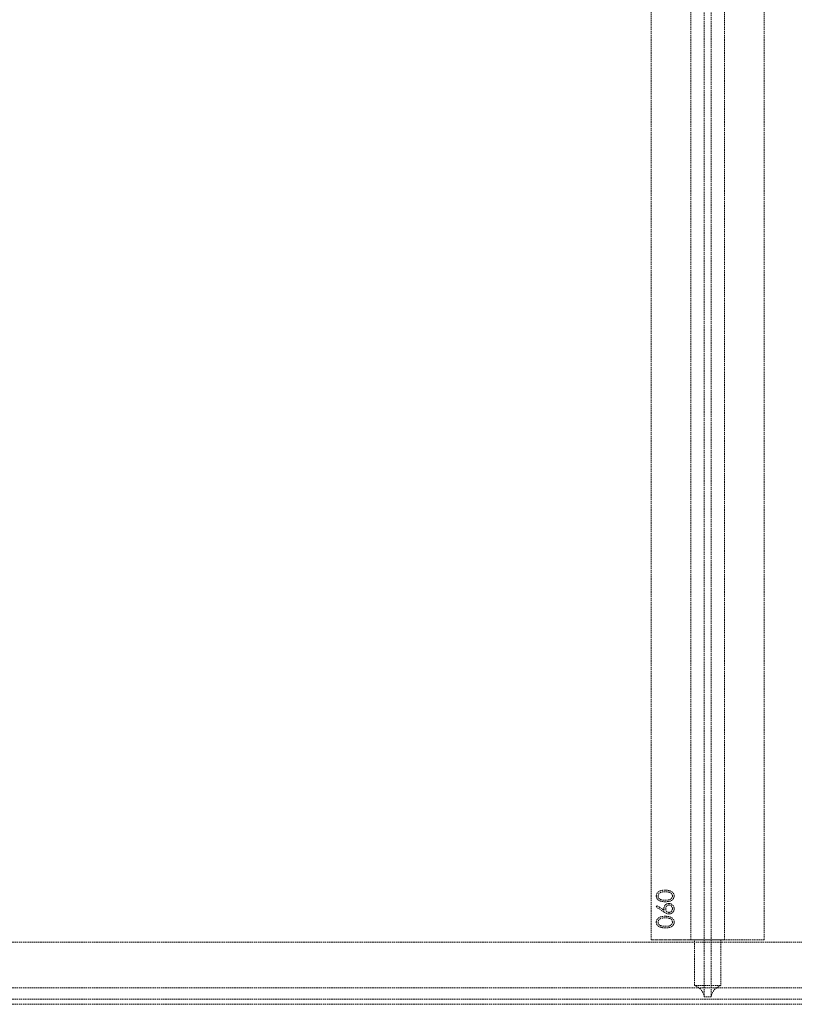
# Model space of a CAD drawing. Header units: millimetres. Extents: x -2922 to 3296, y -1758 to 2616.
# Tile 24 of 26: x 1325 to 2009, y 292 to 1162. Entities that reach past the tile are written whole.
import ezdxf

# ---------------------------------------------------------------- set-up
doc = ezdxf.new("R2010")
doc.units = ezdxf.units.MM
doc.linetypes.add('HIDDEN', pattern=[1.905, 1.27, -0.635])

msp = doc.modelspace()

# ---------------------------------------------------------------- linework, layer by layer
at = {"color": 7, "linetype": 'HIDDEN', "lineweight": 18}
for p, q in [((1929.76, 298.02), (1929.76, 1976.52)), ((1935.76, 298.02), (1935.76, 1976.52)), ((1882.76, 348.52), (1882.76, 1929.52)), ((1917.76, 348.52), (1917.76, 1929.52)), ((1947.76, 348.52), (1947.76, 1929.52)), ((1982.76, 348.52), (1982.76, 1929.52)), ((1887.38, 377.56), (1888.19, 378.59)), ((1894.22, 373.08), (1887.38, 377.56)), ((1888.19, 378.59), (1894.25, 374.63)), ((1982.76, 348.52), (1882.76, 348.52)), ((1917.76, 348.52), (1882.76, 348.52)), ((1921.19, 348.52), (1917.76, 348.52)), ((1917.76, 348.52), (1921.19, 348.52)), ((1921.19, 308.02), (1921.19, 348.52)), ((1944.33, 348.52), (1921.19, 348.52)), ((1944.33, 348.52), (1944.33, 308.02)), ((1947.76, 348.52), (1944.33, 348.52)), ((1944.33, 348.52), (1947.76, 348.52)), ((1982.76, 348.52), (1947.76, 348.52)), ((-2922.24, 346.52), (3182.76, 346.52)), ((-2922.24, 346.52), (3187.76, 346.52)), ((-2922.24, 306.02), (3187.76, 306.02)), ((1944.33, 308.02), (1921.19, 308.02)), ((-2922.24, 296.02), (3187.76, 296.02)), ((1929.76, 298.02), (1929.67, 298.02)), ((1935.86, 298.02), (1929.67, 298.02)), ((1929.67, 298.02), (1929.76, 298.02)), ((1935.86, 298.02), (1935.76, 298.02)), ((1935.76, 298.02), (1935.86, 298.02)), ((-2922.24, 291.52), (3182.76, 291.52)), ((-2922.24, 291.52), (3187.76, 291.52))]:
    msp.add_line(p, q, dxfattribs=at)
for centre, start, end in [((1917.76, 296.52), 7.18076, 73.40216), ((1947.76, 296.52), 106.59784, 172.81924)]:
    msp.add_arc(centre, 12, start, end, dxfattribs=at)
for points, knots in [([(1887.38, 387.19), (1887.38, 387.31), (1887.38, 387.54), (1887.43, 387.89), (1887.49, 388.24), (1887.58, 388.57), (1887.7, 388.9), (1887.85, 389.21), (1888.02, 389.52), (1888.22, 389.82), (1888.44, 390.11), (1888.69, 390.38), (1888.97, 390.64), (1889.27, 390.88), (1889.6, 391.1), (1889.96, 391.31), (1890.34, 391.51), (1890.75, 391.69), (1891.19, 391.85), (1891.67, 391.99), (1892.18, 392.1), (1892.73, 392.2), (1893.31, 392.27), (1893.93, 392.33), (1894.59, 392.36), (1895.04, 392.36), (1895.27, 392.36)], [0, 0, 0, 0, 0.033788, 0.067226, 0.099841, 0.132545, 0.16513, 0.198011, 0.23128, 0.265044, 0.299216, 0.334359, 0.369695, 0.406258, 0.443804, 0.482982, 0.523085, 0.565267, 0.609343, 0.656393, 0.705887, 0.758326, 0.813833, 0.872795, 0.934723, 1, 1, 1, 1]), ([(1887.38, 387.19), (1887.38, 387.31), (1887.38, 387.54), (1887.43, 387.89), (1887.49, 388.24), (1887.58, 388.57), (1887.7, 388.9), (1887.85, 389.21), (1888.02, 389.52), (1888.22, 389.82), (1888.44, 390.11), (1888.69, 390.38), (1888.97, 390.64), (1889.27, 390.88), (1889.6, 391.1), (1889.96, 391.31), (1890.34, 391.51), (1890.75, 391.69), (1891.19, 391.85), (1891.67, 391.99), (1892.18, 392.1), (1892.73, 392.2), (1893.31, 392.27), (1893.93, 392.33), (1894.59, 392.36), (1895.04, 392.36), (1895.27, 392.36)], [0, 0, 0, 0, 0.033788, 0.067226, 0.099841, 0.132545, 0.16513, 0.198011, 0.23128, 0.265044, 0.299216, 0.334359, 0.369695, 0.406258, 0.443804, 0.482982, 0.523085, 0.565267, 0.609343, 0.656393, 0.705887, 0.758326, 0.813833, 0.872795, 0.934723, 1, 1, 1, 1]), ([(1895.27, 392.36), (1895.5, 392.36), (1895.95, 392.36), (1896.6, 392.33), (1897.22, 392.27), (1897.8, 392.2), (1898.34, 392.11), (1898.85, 391.99), (1899.33, 391.86), (1899.76, 391.69), (1900.17, 391.52), (1900.55, 391.32), (1900.91, 391.12), (1901.24, 390.89), (1901.54, 390.65), (1901.82, 390.39), (1902.07, 390.12), (1902.3, 389.83), (1902.5, 389.53), (1902.67, 389.22), (1902.82, 388.9), (1902.94, 388.57), (1903.03, 388.24), (1903.1, 387.89), (1903.14, 387.54), (1903.14, 387.31), (1903.15, 387.19)], [0, 0, 0, 0, 0.065069, 0.127067, 0.185532, 0.240785, 0.293004, 0.342556, 0.388955, 0.432815, 0.474671, 0.514821, 0.553655, 0.591479, 0.627861, 0.663639, 0.698823, 0.733433, 0.76763, 0.801074, 0.83425, 0.86697, 0.899712, 0.932696, 0.966173, 1, 1, 1, 1]), ([(1895.27, 392.36), (1895.5, 392.36), (1895.95, 392.36), (1896.6, 392.33), (1897.22, 392.27), (1897.8, 392.2), (1898.34, 392.11), (1898.85, 391.99), (1899.33, 391.86), (1899.76, 391.69), (1900.17, 391.52), (1900.55, 391.32), (1900.91, 391.12), (1901.24, 390.89), (1901.54, 390.65), (1901.82, 390.39), (1902.07, 390.12), (1902.3, 389.83), (1902.5, 389.53), (1902.67, 389.22), (1902.82, 388.9), (1902.94, 388.57), (1903.03, 388.24), (1903.1, 387.89), (1903.14, 387.54), (1903.14, 387.31), (1903.15, 387.19)], [0, 0, 0, 0, 0.065069, 0.127067, 0.185532, 0.240785, 0.293004, 0.342556, 0.388955, 0.432815, 0.474671, 0.514821, 0.553655, 0.591479, 0.627861, 0.663639, 0.698823, 0.733433, 0.76763, 0.801074, 0.83425, 0.86697, 0.899712, 0.932696, 0.966173, 1, 1, 1, 1]), ([(1895.27, 382.17), (1895.03, 382.17), (1894.56, 382.18), (1893.88, 382.21), (1893.24, 382.26), (1892.65, 382.33), (1892.09, 382.41), (1891.58, 382.52), (1891.11, 382.65), (1890.68, 382.8), (1890.28, 382.97), (1889.91, 383.15), (1889.57, 383.35), (1889.25, 383.57), (1888.95, 383.8), (1888.68, 384.05), (1888.43, 384.31), (1888.21, 384.59), (1888.02, 384.89), (1887.84, 385.19), (1887.7, 385.5), (1887.58, 385.82), (1887.49, 386.15), (1887.42, 386.49), (1887.38, 386.84), (1887.38, 387.07), (1887.38, 387.19)], [0, 0, 0, 0, 0.06859, 0.133236, 0.194298, 0.251261, 0.304491, 0.354209, 0.400451, 0.443378, 0.483979, 0.523213, 0.561001, 0.597856, 0.633471, 0.668265, 0.702638, 0.736825, 0.77043, 0.803572, 0.835925, 0.86847, 0.900854, 0.933471, 0.96626, 1, 1, 1, 1]), ([(1895.27, 382.17), (1895.03, 382.17), (1894.56, 382.18), (1893.88, 382.21), (1893.24, 382.26), (1892.65, 382.33), (1892.09, 382.41), (1891.58, 382.52), (1891.11, 382.65), (1890.68, 382.8), (1890.28, 382.97), (1889.91, 383.15), (1889.57, 383.35), (1889.25, 383.57), (1888.95, 383.8), (1888.68, 384.05), (1888.43, 384.31), (1888.21, 384.59), (1888.02, 384.89), (1887.84, 385.19), (1887.7, 385.5), (1887.58, 385.82), (1887.49, 386.15), (1887.42, 386.49), (1887.38, 386.84), (1887.38, 387.07), (1887.38, 387.19)], [0, 0, 0, 0, 0.06859, 0.133236, 0.194298, 0.251261, 0.304491, 0.354209, 0.400451, 0.443378, 0.483979, 0.523213, 0.561001, 0.597856, 0.633471, 0.668265, 0.702638, 0.736825, 0.77043, 0.803572, 0.835925, 0.86847, 0.900854, 0.933471, 0.96626, 1, 1, 1, 1]), ([(1895.26, 391.02), (1895.08, 391.02), (1894.73, 391.01), (1894.21, 390.99), (1893.72, 390.95), (1893.26, 390.9), (1892.81, 390.82), (1892.4, 390.74), (1892.01, 390.63), (1891.64, 390.52), (1891.3, 390.39), (1890.98, 390.24), (1890.68, 390.09), (1890.41, 389.92), (1890.16, 389.74), (1889.94, 389.54), (1889.74, 389.34), (1889.51, 389.05), (1889.28, 388.68), (1889.07, 388.21), (1888.94, 387.72), (1888.92, 387.4), (1888.92, 387.23)], [0, 0, 0, 0, 0.065674, 0.128473, 0.188155, 0.24508, 0.299416, 0.350785, 0.399899, 0.446624, 0.491202, 0.533319, 0.573791, 0.612461, 0.649528, 0.685459, 0.720284, 0.754012, 0.819093, 0.880506, 0.940318, 1, 1, 1, 1]), ([(1895.26, 391.02), (1895.08, 391.02), (1894.73, 391.01), (1894.21, 390.99), (1893.72, 390.95), (1893.26, 390.9), (1892.81, 390.82), (1892.4, 390.74), (1892.01, 390.63), (1891.64, 390.52), (1891.3, 390.39), (1890.98, 390.24), (1890.68, 390.09), (1890.41, 389.92), (1890.16, 389.74), (1889.94, 389.54), (1889.74, 389.34), (1889.51, 389.05), (1889.28, 388.68), (1889.07, 388.21), (1888.94, 387.72), (1888.92, 387.4), (1888.92, 387.23)], [0, 0, 0, 0, 0.065674, 0.128473, 0.188155, 0.24508, 0.299416, 0.350785, 0.399899, 0.446624, 0.491202, 0.533319, 0.573791, 0.612461, 0.649528, 0.685459, 0.720284, 0.754012, 0.819093, 0.880506, 0.940318, 1, 1, 1, 1]), ([(1888.92, 387.23), (1888.92, 387.07), (1888.94, 386.73), (1889.07, 386.24), (1889.28, 385.77), (1889.51, 385.4), (1889.74, 385.11), (1889.93, 384.91), (1890.14, 384.72), (1890.38, 384.55), (1890.63, 384.39), (1890.9, 384.23), (1891.19, 384.1), (1891.5, 383.97), (1891.84, 383.87), (1892.22, 383.77), (1892.63, 383.69), (1893.09, 383.63), (1893.58, 383.58), (1894.1, 383.55), (1894.67, 383.52), (1895.06, 383.52), (1895.26, 383.52)], [0, 0, 0, 0, 0.0603773, 0.1208646, 0.1825791, 0.2476255, 0.281336, 0.3151193, 0.3494568, 0.3846056, 0.4210158, 0.4582367, 0.4968943, 0.5373154, 0.5802098, 0.6271671, 0.6784377, 0.7340242, 0.7937784, 0.8577356, 0.9267091, 1, 1, 1, 1]), ([(1888.92, 387.23), (1888.92, 387.07), (1888.94, 386.73), (1889.07, 386.24), (1889.28, 385.77), (1889.51, 385.4), (1889.74, 385.11), (1889.93, 384.91), (1890.14, 384.72), (1890.38, 384.55), (1890.63, 384.39), (1890.9, 384.23), (1891.19, 384.1), (1891.5, 383.97), (1891.84, 383.87), (1892.22, 383.77), (1892.63, 383.69), (1893.09, 383.63), (1893.58, 383.58), (1894.1, 383.55), (1894.67, 383.52), (1895.06, 383.52), (1895.26, 383.52)], [0, 0, 0, 0, 0.0603773, 0.1208646, 0.1825791, 0.2476255, 0.281336, 0.3151193, 0.3494568, 0.3846056, 0.4210158, 0.4582367, 0.4968943, 0.5373154, 0.5802098, 0.6271671, 0.6784377, 0.7340242, 0.7937784, 0.8577356, 0.9267091, 1, 1, 1, 1]), ([(1899.03, 390.45), (1898.9, 390.5), (1898.63, 390.59), (1898.21, 390.71), (1897.76, 390.8), (1897.3, 390.88), (1896.82, 390.94), (1896.32, 390.99), (1895.8, 391.01), (1895.44, 391.02), (1895.26, 391.02)], [0, 0, 0, 0, 0.110588, 0.224542, 0.342503, 0.464324, 0.590756, 0.722227, 0.858843, 1, 1, 1, 1]), ([(1899.03, 390.45), (1898.9, 390.5), (1898.63, 390.59), (1898.21, 390.71), (1897.76, 390.8), (1897.3, 390.88), (1896.82, 390.94), (1896.32, 390.99), (1895.8, 391.01), (1895.44, 391.02), (1895.26, 391.02)], [0, 0, 0, 0, 0.110588, 0.224542, 0.342503, 0.464324, 0.590756, 0.722227, 0.858843, 1, 1, 1, 1]), ([(1895.26, 383.52), (1895.46, 383.52), (1895.85, 383.52), (1896.42, 383.55), (1896.94, 383.58), (1897.43, 383.63), (1897.88, 383.69), (1898.3, 383.77), (1898.67, 383.86), (1899.01, 383.97), (1899.32, 384.1), (1899.61, 384.23), (1899.89, 384.38), (1900.14, 384.54), (1900.37, 384.72), (1900.59, 384.91), (1900.78, 385.11), (1901.01, 385.4), (1901.25, 385.78), (1901.45, 386.25), (1901.58, 386.74), (1901.6, 387.07), (1901.61, 387.23)], [0, 0, 0, 0, 0.072955, 0.141591, 0.205573, 0.265315, 0.320613, 0.371477, 0.418453, 0.461364, 0.501801, 0.540474, 0.577852, 0.614276, 0.64966, 0.684283, 0.718344, 0.752068, 0.817643, 0.879716, 0.939962, 1, 1, 1, 1]), ([(1895.26, 383.52), (1895.46, 383.52), (1895.85, 383.52), (1896.42, 383.55), (1896.94, 383.58), (1897.43, 383.63), (1897.88, 383.69), (1898.3, 383.77), (1898.67, 383.86), (1899.01, 383.97), (1899.32, 384.1), (1899.61, 384.23), (1899.89, 384.38), (1900.14, 384.54), (1900.37, 384.72), (1900.59, 384.91), (1900.78, 385.11), (1901.01, 385.4), (1901.25, 385.78), (1901.45, 386.25), (1901.58, 386.74), (1901.6, 387.07), (1901.61, 387.23)], [0, 0, 0, 0, 0.072955, 0.141591, 0.205573, 0.265315, 0.320613, 0.371477, 0.418453, 0.461364, 0.501801, 0.540474, 0.577852, 0.614276, 0.64966, 0.684283, 0.718344, 0.752068, 0.817643, 0.879716, 0.939962, 1, 1, 1, 1]), ([(1903.15, 387.19), (1903.14, 387.07), (1903.14, 386.84), (1903.1, 386.49), (1903.03, 386.15), (1902.94, 385.83), (1902.83, 385.51), (1902.68, 385.2), (1902.52, 384.9), (1902.32, 384.6), (1902.1, 384.33), (1901.86, 384.06), (1901.59, 383.81), (1901.29, 383.58), (1900.97, 383.37), (1900.62, 383.16), (1900.25, 382.98), (1899.85, 382.81), (1899.41, 382.66), (1898.94, 382.52), (1898.43, 382.42), (1897.88, 382.33), (1897.28, 382.26), (1896.65, 382.21), (1895.97, 382.18), (1895.51, 382.17), (1895.27, 382.17)], [0, 0, 0, 0, 0.033789, 0.066625, 0.099289, 0.131367, 0.163592, 0.196113, 0.228912, 0.26217, 0.296004, 0.330232, 0.365076, 0.400968, 0.437877, 0.475966, 0.51564, 0.556675, 0.600028, 0.64669, 0.696419, 0.749772, 0.80685, 0.86743, 0.931884, 1, 1, 1, 1]), ([(1903.15, 387.19), (1903.14, 387.07), (1903.14, 386.84), (1903.1, 386.49), (1903.03, 386.15), (1902.94, 385.83), (1902.83, 385.51), (1902.68, 385.2), (1902.52, 384.9), (1902.32, 384.6), (1902.1, 384.33), (1901.86, 384.06), (1901.59, 383.81), (1901.29, 383.58), (1900.97, 383.37), (1900.62, 383.16), (1900.25, 382.98), (1899.85, 382.81), (1899.41, 382.66), (1898.94, 382.52), (1898.43, 382.42), (1897.88, 382.33), (1897.28, 382.26), (1896.65, 382.21), (1895.97, 382.18), (1895.51, 382.17), (1895.27, 382.17)], [0, 0, 0, 0, 0.033789, 0.066625, 0.099289, 0.131367, 0.163592, 0.196113, 0.228912, 0.26217, 0.296004, 0.330232, 0.365076, 0.400968, 0.437877, 0.475966, 0.51564, 0.556675, 0.600028, 0.64669, 0.696419, 0.749772, 0.80685, 0.86743, 0.931884, 1, 1, 1, 1]), ([(1901.61, 387.23), (1901.6, 387.4), (1901.59, 387.73), (1901.46, 388.22), (1901.26, 388.68), (1901.02, 389.05), (1900.8, 389.34), (1900.61, 389.54), (1900.39, 389.72), (1900.16, 389.9), (1899.91, 390.06), (1899.64, 390.2), (1899.34, 390.34), (1899.14, 390.41), (1899.03, 390.45)], [0, 0, 0, 0, 0.112802, 0.225203, 0.339663, 0.459731, 0.521784, 0.583969, 0.64821, 0.71391, 0.781027, 0.851466, 0.924059, 1, 1, 1, 1]), ([(1901.61, 387.23), (1901.6, 387.4), (1901.59, 387.73), (1901.46, 388.22), (1901.26, 388.68), (1901.02, 389.05), (1900.8, 389.34), (1900.61, 389.54), (1900.39, 389.72), (1900.16, 389.9), (1899.91, 390.06), (1899.64, 390.2), (1899.34, 390.34), (1899.14, 390.41), (1899.03, 390.45)], [0, 0, 0, 0, 0.112802, 0.225203, 0.339663, 0.459731, 0.521784, 0.583969, 0.64821, 0.71391, 0.781027, 0.851466, 0.924059, 1, 1, 1, 1]), ([(1894.11, 376.18), (1894.11, 376.34), (1894.12, 376.64), (1894.18, 377.08), (1894.28, 377.5), (1894.42, 377.9), (1894.6, 378.29), (1894.82, 378.66), (1895.09, 379.01), (1895.39, 379.34), (1895.71, 379.64), (1896.06, 379.91), (1896.43, 380.14), (1896.82, 380.31), (1897.23, 380.46), (1897.65, 380.56), (1898.1, 380.62), (1898.4, 380.63), (1898.55, 380.63)], [0, 0, 0, 0, 0.065232, 0.128407, 0.19007, 0.250947, 0.311551, 0.372869, 0.435031, 0.49908, 0.5631, 0.62552, 0.686691, 0.747683, 0.80856, 0.87074, 0.93434, 1, 1, 1, 1]), ([(1894.11, 376.18), (1894.11, 376.34), (1894.12, 376.64), (1894.18, 377.08), (1894.28, 377.5), (1894.42, 377.9), (1894.6, 378.29), (1894.82, 378.66), (1895.09, 379.01), (1895.39, 379.34), (1895.71, 379.64), (1896.06, 379.91), (1896.43, 380.14), (1896.82, 380.31), (1897.23, 380.46), (1897.65, 380.56), (1898.1, 380.62), (1898.4, 380.63), (1898.55, 380.63)], [0, 0, 0, 0, 0.065232, 0.128407, 0.19007, 0.250947, 0.311551, 0.372869, 0.435031, 0.49908, 0.5631, 0.62552, 0.686691, 0.747683, 0.80856, 0.87074, 0.93434, 1, 1, 1, 1]), ([(1894.25, 374.63), (1894.21, 374.89), (1894.13, 375.41), (1894.11, 375.93), (1894.11, 376.18)], [0, 0, 0, 0, 0.5126593, 1, 1, 1, 1]), ([(1894.25, 374.63), (1894.21, 374.89), (1894.13, 375.41), (1894.11, 375.93), (1894.11, 376.18)], [0, 0, 0, 0, 0.5126593, 1, 1, 1, 1]), ([(1898.63, 379.29), (1898.53, 379.28), (1898.33, 379.28), (1898.04, 379.23), (1897.75, 379.16), (1897.48, 379.05), (1897.22, 378.9), (1896.97, 378.73), (1896.73, 378.53), (1896.51, 378.3), (1896.31, 378.04), (1896.13, 377.78), (1895.98, 377.5), (1895.86, 377.2), (1895.76, 376.9), (1895.69, 376.58), (1895.66, 376.24), (1895.65, 376.02), (1895.65, 375.9)], [0, 0, 0, 0, 0.061141, 0.12, 0.178235, 0.236269, 0.294945, 0.354735, 0.416752, 0.48069, 0.545861, 0.609791, 0.673008, 0.735826, 0.799829, 0.864768, 0.931084, 1, 1, 1, 1]), ([(1898.63, 379.29), (1898.53, 379.28), (1898.33, 379.28), (1898.04, 379.23), (1897.75, 379.16), (1897.48, 379.05), (1897.22, 378.9), (1896.97, 378.73), (1896.73, 378.53), (1896.51, 378.3), (1896.31, 378.04), (1896.13, 377.78), (1895.98, 377.5), (1895.86, 377.2), (1895.76, 376.9), (1895.69, 376.58), (1895.66, 376.24), (1895.65, 376.02), (1895.65, 375.9)], [0, 0, 0, 0, 0.061141, 0.12, 0.178235, 0.236269, 0.294945, 0.354735, 0.416752, 0.48069, 0.545861, 0.609791, 0.673008, 0.735826, 0.799829, 0.864768, 0.931084, 1, 1, 1, 1]), ([(1895.65, 375.9), (1895.65, 375.79), (1895.66, 375.56), (1895.69, 375.24), (1895.76, 374.93), (1895.86, 374.63), (1895.98, 374.35), (1896.13, 374.09), (1896.31, 373.85), (1896.51, 373.62), (1896.74, 373.42), (1896.97, 373.24), (1897.22, 373.09), (1897.48, 372.96), (1897.75, 372.87), (1898.04, 372.8), (1898.33, 372.76), (1898.53, 372.75), (1898.63, 372.75)], [0, 0, 0, 0, 0.070604, 0.137909, 0.203208, 0.266995, 0.329066, 0.390617, 0.45262, 0.515719, 0.577901, 0.638908, 0.698333, 0.757281, 0.816383, 0.876259, 0.936813, 1, 1, 1, 1]), ([(1895.65, 375.9), (1895.65, 375.79), (1895.66, 375.56), (1895.69, 375.24), (1895.76, 374.93), (1895.86, 374.63), (1895.98, 374.35), (1896.13, 374.09), (1896.31, 373.85), (1896.51, 373.62), (1896.74, 373.42), (1896.97, 373.24), (1897.22, 373.09), (1897.48, 372.96), (1897.75, 372.87), (1898.04, 372.8), (1898.33, 372.76), (1898.53, 372.75), (1898.63, 372.75)], [0, 0, 0, 0, 0.070604, 0.137909, 0.203208, 0.266995, 0.329066, 0.390617, 0.45262, 0.515719, 0.577901, 0.638908, 0.698333, 0.757281, 0.816383, 0.876259, 0.936813, 1, 1, 1, 1]), ([(1898.55, 380.63), (1898.76, 380.63), (1899.18, 380.62), (1899.78, 380.5), (1900.35, 380.31), (1900.88, 380.04), (1901.38, 379.72), (1901.82, 379.31), (1902.22, 378.85), (1902.54, 378.33), (1902.81, 377.77), (1903.01, 377.18), (1903.12, 376.57), (1903.14, 376.16), (1903.15, 375.95)], [0, 0, 0, 0, 0.08595, 0.16913, 0.250406, 0.33193, 0.413348, 0.494159, 0.57601, 0.660748, 0.745776, 0.830039, 0.914025, 1, 1, 1, 1]), ([(1898.55, 380.63), (1898.76, 380.63), (1899.18, 380.62), (1899.78, 380.5), (1900.35, 380.31), (1900.88, 380.04), (1901.38, 379.72), (1901.82, 379.31), (1902.22, 378.85), (1902.54, 378.33), (1902.81, 377.77), (1903.01, 377.18), (1903.12, 376.57), (1903.14, 376.16), (1903.15, 375.95)], [0, 0, 0, 0, 0.08595, 0.16913, 0.250406, 0.33193, 0.413348, 0.494159, 0.57601, 0.660748, 0.745776, 0.830039, 0.914025, 1, 1, 1, 1]), ([(1903.15, 375.95), (1903.14, 375.74), (1903.13, 375.34), (1903.01, 374.76), (1902.82, 374.19), (1902.56, 373.65), (1902.24, 373.16), (1901.85, 372.71), (1901.39, 372.32), (1900.89, 371.99), (1900.34, 371.73), (1899.77, 371.54), (1899.18, 371.43), (1898.78, 371.41), (1898.58, 371.4)], [0, 0, 0, 0, 0.084348, 0.167078, 0.249605, 0.332974, 0.416161, 0.497811, 0.580686, 0.664926, 0.749428, 0.832484, 0.915626, 1, 1, 1, 1]), ([(1903.15, 375.95), (1903.14, 375.74), (1903.13, 375.34), (1903.01, 374.76), (1902.82, 374.19), (1902.56, 373.65), (1902.24, 373.16), (1901.85, 372.71), (1901.39, 372.32), (1900.89, 371.99), (1900.34, 371.73), (1899.77, 371.54), (1899.18, 371.43), (1898.78, 371.41), (1898.58, 371.4)], [0, 0, 0, 0, 0.084348, 0.167078, 0.249605, 0.332974, 0.416161, 0.497811, 0.580686, 0.664926, 0.749428, 0.832484, 0.915626, 1, 1, 1, 1]), ([(1901.61, 376.02), (1901.6, 376.13), (1901.6, 376.35), (1901.56, 376.67), (1901.49, 376.98), (1901.4, 377.28), (1901.27, 377.56), (1901.12, 377.83), (1900.94, 378.09), (1900.74, 378.33), (1900.52, 378.56), (1900.29, 378.75), (1900.04, 378.92), (1899.78, 379.05), (1899.51, 379.16), (1899.23, 379.23), (1898.93, 379.28), (1898.73, 379.28), (1898.63, 379.29)], [0, 0, 0, 0, 0.067955, 0.133269, 0.197814, 0.260677, 0.323397, 0.386364, 0.449644, 0.514795, 0.579233, 0.641329, 0.701377, 0.760739, 0.819228, 0.878125, 0.938154, 1, 1, 1, 1]), ([(1901.61, 376.02), (1901.6, 376.13), (1901.6, 376.35), (1901.56, 376.67), (1901.49, 376.98), (1901.4, 377.28), (1901.27, 377.56), (1901.12, 377.83), (1900.94, 378.09), (1900.74, 378.33), (1900.52, 378.56), (1900.29, 378.75), (1900.04, 378.92), (1899.78, 379.05), (1899.51, 379.16), (1899.23, 379.23), (1898.93, 379.28), (1898.73, 379.28), (1898.63, 379.29)], [0, 0, 0, 0, 0.067955, 0.133269, 0.197814, 0.260677, 0.323397, 0.386364, 0.449644, 0.514795, 0.579233, 0.641329, 0.701377, 0.760739, 0.819228, 0.878125, 0.938154, 1, 1, 1, 1]), ([(1898.63, 372.75), (1898.73, 372.75), (1898.93, 372.76), (1899.23, 372.8), (1899.51, 372.88), (1899.78, 372.99), (1900.04, 373.12), (1900.28, 373.28), (1900.52, 373.48), (1900.74, 373.7), (1900.94, 373.95), (1901.12, 374.21), (1901.27, 374.48), (1901.4, 374.76), (1901.49, 375.06), (1901.56, 375.37), (1901.6, 375.69), (1901.6, 375.91), (1901.61, 376.02)], [0, 0, 0, 0, 0.061835, 0.121854, 0.180741, 0.23922, 0.298291, 0.358667, 0.420363, 0.48479, 0.549929, 0.613703, 0.676659, 0.739368, 0.80222, 0.866754, 0.932057, 1, 1, 1, 1]), ([(1898.63, 372.75), (1898.73, 372.75), (1898.93, 372.76), (1899.23, 372.8), (1899.51, 372.88), (1899.78, 372.99), (1900.04, 373.12), (1900.28, 373.28), (1900.52, 373.48), (1900.74, 373.7), (1900.94, 373.95), (1901.12, 374.21), (1901.27, 374.48), (1901.4, 374.76), (1901.49, 375.06), (1901.56, 375.37), (1901.6, 375.69), (1901.6, 375.91), (1901.61, 376.02)], [0, 0, 0, 0, 0.061835, 0.121854, 0.180741, 0.23922, 0.298291, 0.358667, 0.420363, 0.48479, 0.549929, 0.613703, 0.676659, 0.739368, 0.80222, 0.866754, 0.932057, 1, 1, 1, 1]), ([(1887.38, 364.11), (1887.38, 364.23), (1887.38, 364.47), (1887.43, 364.82), (1887.49, 365.16), (1887.58, 365.49), (1887.7, 365.82), (1887.85, 366.13), (1888.02, 366.45), (1888.22, 366.74), (1888.44, 367.03), (1888.69, 367.3), (1888.97, 367.56), (1889.27, 367.8), (1889.6, 368.03), (1889.96, 368.24), (1890.34, 368.43), (1890.75, 368.61), (1891.19, 368.77), (1891.67, 368.91), (1892.18, 369.03), (1892.73, 369.12), (1893.31, 369.2), (1893.93, 369.25), (1894.59, 369.28), (1895.04, 369.28), (1895.27, 369.29)], [0, 0, 0, 0, 0.033788, 0.067226, 0.099841, 0.132545, 0.16513, 0.198011, 0.23128, 0.265044, 0.299216, 0.334359, 0.369695, 0.406258, 0.443804, 0.482982, 0.523085, 0.565267, 0.609343, 0.656393, 0.705887, 0.758326, 0.813833, 0.872795, 0.934723, 1, 1, 1, 1]), ([(1887.38, 364.11), (1887.38, 364.23), (1887.38, 364.47), (1887.43, 364.82), (1887.49, 365.16), (1887.58, 365.49), (1887.7, 365.82), (1887.85, 366.13), (1888.02, 366.45), (1888.22, 366.74), (1888.44, 367.03), (1888.69, 367.3), (1888.97, 367.56), (1889.27, 367.8), (1889.6, 368.03), (1889.96, 368.24), (1890.34, 368.43), (1890.75, 368.61), (1891.19, 368.77), (1891.67, 368.91), (1892.18, 369.03), (1892.73, 369.12), (1893.31, 369.2), (1893.93, 369.25), (1894.59, 369.28), (1895.04, 369.28), (1895.27, 369.29)], [0, 0, 0, 0, 0.033788, 0.067226, 0.099841, 0.132545, 0.16513, 0.198011, 0.23128, 0.265044, 0.299216, 0.334359, 0.369695, 0.406258, 0.443804, 0.482982, 0.523085, 0.565267, 0.609343, 0.656393, 0.705887, 0.758326, 0.813833, 0.872795, 0.934723, 1, 1, 1, 1]), ([(1895.26, 367.94), (1895.08, 367.94), (1894.73, 367.93), (1894.21, 367.92), (1893.72, 367.87), (1893.26, 367.82), (1892.81, 367.75), (1892.4, 367.67), (1892.01, 367.56), (1891.64, 367.44), (1891.3, 367.31), (1890.98, 367.16), (1890.68, 367.01), (1890.41, 366.84), (1890.16, 366.66), (1889.94, 366.46), (1889.74, 366.26), (1889.51, 365.97), (1889.28, 365.6), (1889.07, 365.13), (1888.94, 364.65), (1888.92, 364.32), (1888.92, 364.16)], [0, 0, 0, 0, 0.065674, 0.128473, 0.188155, 0.24508, 0.299416, 0.350785, 0.399899, 0.446624, 0.491202, 0.533319, 0.573791, 0.612461, 0.649528, 0.685459, 0.720284, 0.754012, 0.819093, 0.880506, 0.940318, 1, 1, 1, 1]), ([(1895.26, 367.94), (1895.08, 367.94), (1894.73, 367.93), (1894.21, 367.92), (1893.72, 367.87), (1893.26, 367.82), (1892.81, 367.75), (1892.4, 367.67), (1892.01, 367.56), (1891.64, 367.44), (1891.3, 367.31), (1890.98, 367.16), (1890.68, 367.01), (1890.41, 366.84), (1890.16, 366.66), (1889.94, 366.46), (1889.74, 366.26), (1889.51, 365.97), (1889.28, 365.6), (1889.07, 365.13), (1888.94, 364.65), (1888.92, 364.32), (1888.92, 364.16)], [0, 0, 0, 0, 0.065674, 0.128473, 0.188155, 0.24508, 0.299416, 0.350785, 0.399899, 0.446624, 0.491202, 0.533319, 0.573791, 0.612461, 0.649528, 0.685459, 0.720284, 0.754012, 0.819093, 0.880506, 0.940318, 1, 1, 1, 1]), ([(1898.58, 371.4), (1898.42, 371.41), (1898.11, 371.42), (1897.63, 371.49), (1897.14, 371.61), (1896.73, 371.74), (1896.39, 371.87), (1896.11, 371.99), (1895.83, 372.13), (1895.53, 372.28), (1895.22, 372.46), (1894.9, 372.65), (1894.57, 372.86), (1894.34, 373), (1894.22, 373.08)], [0, 0, 0, 0, 0.097818, 0.199726, 0.305276, 0.415811, 0.474472, 0.537274, 0.603657, 0.674299, 0.749834, 0.828598, 0.912378, 1, 1, 1, 1]), ([(1898.58, 371.4), (1898.42, 371.41), (1898.11, 371.42), (1897.63, 371.49), (1897.14, 371.61), (1896.73, 371.74), (1896.39, 371.87), (1896.11, 371.99), (1895.83, 372.13), (1895.53, 372.28), (1895.22, 372.46), (1894.9, 372.65), (1894.57, 372.86), (1894.34, 373), (1894.22, 373.08)], [0, 0, 0, 0, 0.097818, 0.199726, 0.305276, 0.415811, 0.474472, 0.537274, 0.603657, 0.674299, 0.749834, 0.828598, 0.912378, 1, 1, 1, 1]), ([(1899.03, 367.37), (1898.9, 367.42), (1898.63, 367.51), (1898.21, 367.63), (1897.76, 367.72), (1897.3, 367.81), (1896.82, 367.86), (1896.32, 367.91), (1895.8, 367.94), (1895.44, 367.94), (1895.26, 367.94)], [0, 0, 0, 0, 0.110588, 0.224542, 0.342503, 0.464324, 0.590756, 0.722227, 0.858843, 1, 1, 1, 1]), ([(1899.03, 367.37), (1898.9, 367.42), (1898.63, 367.51), (1898.21, 367.63), (1897.76, 367.72), (1897.3, 367.81), (1896.82, 367.86), (1896.32, 367.91), (1895.8, 367.94), (1895.44, 367.94), (1895.26, 367.94)], [0, 0, 0, 0, 0.110588, 0.224542, 0.342503, 0.464324, 0.590756, 0.722227, 0.858843, 1, 1, 1, 1]), ([(1895.27, 369.29), (1895.5, 369.28), (1895.95, 369.28), (1896.6, 369.25), (1897.22, 369.2), (1897.8, 369.13), (1898.34, 369.03), (1898.85, 368.91), (1899.33, 368.78), (1899.76, 368.62), (1900.17, 368.44), (1900.55, 368.25), (1900.91, 368.04), (1901.24, 367.82), (1901.54, 367.57), (1901.82, 367.31), (1902.07, 367.04), (1902.3, 366.75), (1902.5, 366.45), (1902.67, 366.14), (1902.82, 365.82), (1902.94, 365.5), (1903.03, 365.16), (1903.1, 364.82), (1903.14, 364.47), (1903.14, 364.23), (1903.15, 364.11)], [0, 0, 0, 0, 0.065069, 0.127067, 0.185532, 0.240785, 0.293004, 0.342556, 0.388955, 0.432815, 0.474671, 0.514821, 0.553655, 0.591479, 0.627861, 0.663639, 0.698823, 0.733433, 0.76763, 0.801074, 0.83425, 0.86697, 0.899712, 0.932696, 0.966173, 1, 1, 1, 1]), ([(1895.27, 369.29), (1895.5, 369.28), (1895.95, 369.28), (1896.6, 369.25), (1897.22, 369.2), (1897.8, 369.13), (1898.34, 369.03), (1898.85, 368.91), (1899.33, 368.78), (1899.76, 368.62), (1900.17, 368.44), (1900.55, 368.25), (1900.91, 368.04), (1901.24, 367.82), (1901.54, 367.57), (1901.82, 367.31), (1902.07, 367.04), (1902.3, 366.75), (1902.5, 366.45), (1902.67, 366.14), (1902.82, 365.82), (1902.94, 365.5), (1903.03, 365.16), (1903.1, 364.82), (1903.14, 364.47), (1903.14, 364.23), (1903.15, 364.11)], [0, 0, 0, 0, 0.065069, 0.127067, 0.185532, 0.240785, 0.293004, 0.342556, 0.388955, 0.432815, 0.474671, 0.514821, 0.553655, 0.591479, 0.627861, 0.663639, 0.698823, 0.733433, 0.76763, 0.801074, 0.83425, 0.86697, 0.899712, 0.932696, 0.966173, 1, 1, 1, 1]), ([(1901.61, 364.16), (1901.6, 364.32), (1901.59, 364.65), (1901.46, 365.14), (1901.26, 365.61), (1901.02, 365.98), (1900.8, 366.26), (1900.61, 366.46), (1900.39, 366.64), (1900.16, 366.82), (1899.91, 366.98), (1899.64, 367.13), (1899.34, 367.26), (1899.14, 367.33), (1899.03, 367.37)], [0, 0, 0, 0, 0.112802, 0.225203, 0.339663, 0.459731, 0.521784, 0.583969, 0.64821, 0.71391, 0.781027, 0.851466, 0.924059, 1, 1, 1, 1]), ([(1901.61, 364.16), (1901.6, 364.32), (1901.59, 364.65), (1901.46, 365.14), (1901.26, 365.61), (1901.02, 365.98), (1900.8, 366.26), (1900.61, 366.46), (1900.39, 366.64), (1900.16, 366.82), (1899.91, 366.98), (1899.64, 367.13), (1899.34, 367.26), (1899.14, 367.33), (1899.03, 367.37)], [0, 0, 0, 0, 0.112802, 0.225203, 0.339663, 0.459731, 0.521784, 0.583969, 0.64821, 0.71391, 0.781027, 0.851466, 0.924059, 1, 1, 1, 1]), ([(1895.27, 359.1), (1895.03, 359.1), (1894.56, 359.1), (1893.88, 359.13), (1893.24, 359.18), (1892.65, 359.25), (1892.09, 359.33), (1891.58, 359.45), (1891.11, 359.57), (1890.68, 359.72), (1890.28, 359.89), (1889.91, 360.07), (1889.57, 360.27), (1889.25, 360.49), (1888.95, 360.72), (1888.68, 360.97), (1888.43, 361.23), (1888.21, 361.52), (1888.02, 361.81), (1887.84, 362.11), (1887.7, 362.43), (1887.58, 362.75), (1887.49, 363.08), (1887.42, 363.41), (1887.38, 363.76), (1887.38, 363.99), (1887.38, 364.11)], [0, 0, 0, 0, 0.06859, 0.133236, 0.194298, 0.251261, 0.304491, 0.354209, 0.400451, 0.443378, 0.483979, 0.523213, 0.561001, 0.597856, 0.633471, 0.668265, 0.702638, 0.736825, 0.77043, 0.803572, 0.835925, 0.86847, 0.900854, 0.933471, 0.96626, 1, 1, 1, 1]), ([(1895.27, 359.1), (1895.03, 359.1), (1894.56, 359.1), (1893.88, 359.13), (1893.24, 359.18), (1892.65, 359.25), (1892.09, 359.33), (1891.58, 359.45), (1891.11, 359.57), (1890.68, 359.72), (1890.28, 359.89), (1889.91, 360.07), (1889.57, 360.27), (1889.25, 360.49), (1888.95, 360.72), (1888.68, 360.97), (1888.43, 361.23), (1888.21, 361.52), (1888.02, 361.81), (1887.84, 362.11), (1887.7, 362.43), (1887.58, 362.75), (1887.49, 363.08), (1887.42, 363.41), (1887.38, 363.76), (1887.38, 363.99), (1887.38, 364.11)], [0, 0, 0, 0, 0.06859, 0.133236, 0.194298, 0.251261, 0.304491, 0.354209, 0.400451, 0.443378, 0.483979, 0.523213, 0.561001, 0.597856, 0.633471, 0.668265, 0.702638, 0.736825, 0.77043, 0.803572, 0.835925, 0.86847, 0.900854, 0.933471, 0.96626, 1, 1, 1, 1]), ([(1888.92, 364.16), (1888.92, 363.99), (1888.94, 363.66), (1889.07, 363.17), (1889.28, 362.7), (1889.51, 362.32), (1889.74, 362.04), (1889.93, 361.84), (1890.14, 361.64), (1890.38, 361.47), (1890.63, 361.31), (1890.9, 361.16), (1891.19, 361.02), (1891.5, 360.9), (1891.84, 360.79), (1892.22, 360.7), (1892.63, 360.61), (1893.09, 360.56), (1893.58, 360.5), (1894.1, 360.47), (1894.67, 360.44), (1895.06, 360.44), (1895.26, 360.44)], [0, 0, 0, 0, 0.0603773, 0.1208646, 0.1825791, 0.2476255, 0.281336, 0.3151193, 0.3494568, 0.3846056, 0.4210158, 0.4582367, 0.4968943, 0.5373154, 0.5802098, 0.6271671, 0.6784377, 0.7340242, 0.7937784, 0.8577356, 0.9267091, 1, 1, 1, 1]), ([(1888.92, 364.16), (1888.92, 363.99), (1888.94, 363.66), (1889.07, 363.17), (1889.28, 362.7), (1889.51, 362.32), (1889.74, 362.04), (1889.93, 361.84), (1890.14, 361.64), (1890.38, 361.47), (1890.63, 361.31), (1890.9, 361.16), (1891.19, 361.02), (1891.5, 360.9), (1891.84, 360.79), (1892.22, 360.7), (1892.63, 360.61), (1893.09, 360.56), (1893.58, 360.5), (1894.1, 360.47), (1894.67, 360.44), (1895.06, 360.44), (1895.26, 360.44)], [0, 0, 0, 0, 0.0603773, 0.1208646, 0.1825791, 0.2476255, 0.281336, 0.3151193, 0.3494568, 0.3846056, 0.4210158, 0.4582367, 0.4968943, 0.5373154, 0.5802098, 0.6271671, 0.6784377, 0.7340242, 0.7937784, 0.8577356, 0.9267091, 1, 1, 1, 1]), ([(1895.26, 360.44), (1895.46, 360.44), (1895.85, 360.44), (1896.42, 360.47), (1896.94, 360.5), (1897.43, 360.55), (1897.88, 360.62), (1898.3, 360.69), (1898.67, 360.79), (1899.01, 360.89), (1899.32, 361.02), (1899.61, 361.16), (1899.89, 361.3), (1900.14, 361.46), (1900.37, 361.64), (1900.59, 361.83), (1900.78, 362.04), (1901.01, 362.32), (1901.25, 362.7), (1901.45, 363.17), (1901.58, 363.66), (1901.6, 363.99), (1901.61, 364.16)], [0, 0, 0, 0, 0.072955, 0.141591, 0.205573, 0.265315, 0.320613, 0.371477, 0.418453, 0.461364, 0.501801, 0.540474, 0.577852, 0.614276, 0.64966, 0.684283, 0.718344, 0.752068, 0.817643, 0.879716, 0.939962, 1, 1, 1, 1]), ([(1895.26, 360.44), (1895.46, 360.44), (1895.85, 360.44), (1896.42, 360.47), (1896.94, 360.5), (1897.43, 360.55), (1897.88, 360.62), (1898.3, 360.69), (1898.67, 360.79), (1899.01, 360.89), (1899.32, 361.02), (1899.61, 361.16), (1899.89, 361.3), (1900.14, 361.46), (1900.37, 361.64), (1900.59, 361.83), (1900.78, 362.04), (1901.01, 362.32), (1901.25, 362.7), (1901.45, 363.17), (1901.58, 363.66), (1901.6, 363.99), (1901.61, 364.16)], [0, 0, 0, 0, 0.072955, 0.141591, 0.205573, 0.265315, 0.320613, 0.371477, 0.418453, 0.461364, 0.501801, 0.540474, 0.577852, 0.614276, 0.64966, 0.684283, 0.718344, 0.752068, 0.817643, 0.879716, 0.939962, 1, 1, 1, 1]), ([(1903.15, 364.11), (1903.14, 363.99), (1903.14, 363.76), (1903.1, 363.41), (1903.03, 363.08), (1902.94, 362.75), (1902.83, 362.43), (1902.68, 362.12), (1902.52, 361.82), (1902.32, 361.53), (1902.1, 361.25), (1901.86, 360.98), (1901.59, 360.74), (1901.29, 360.5), (1900.97, 360.29), (1900.62, 360.09), (1900.25, 359.9), (1899.85, 359.73), (1899.41, 359.58), (1898.94, 359.45), (1898.43, 359.34), (1897.88, 359.25), (1897.28, 359.18), (1896.65, 359.13), (1895.97, 359.1), (1895.51, 359.1), (1895.27, 359.1)], [0, 0, 0, 0, 0.033789, 0.066625, 0.099289, 0.131367, 0.163592, 0.196113, 0.228912, 0.26217, 0.296004, 0.330232, 0.365076, 0.400968, 0.437877, 0.475966, 0.51564, 0.556675, 0.600028, 0.64669, 0.696419, 0.749772, 0.80685, 0.86743, 0.931884, 1, 1, 1, 1]), ([(1903.15, 364.11), (1903.14, 363.99), (1903.14, 363.76), (1903.1, 363.41), (1903.03, 363.08), (1902.94, 362.75), (1902.83, 362.43), (1902.68, 362.12), (1902.52, 361.82), (1902.32, 361.53), (1902.1, 361.25), (1901.86, 360.98), (1901.59, 360.74), (1901.29, 360.5), (1900.97, 360.29), (1900.62, 360.09), (1900.25, 359.9), (1899.85, 359.73), (1899.41, 359.58), (1898.94, 359.45), (1898.43, 359.34), (1897.88, 359.25), (1897.28, 359.18), (1896.65, 359.13), (1895.97, 359.1), (1895.51, 359.1), (1895.27, 359.1)], [0, 0, 0, 0, 0.033789, 0.066625, 0.099289, 0.131367, 0.163592, 0.196113, 0.228912, 0.26217, 0.296004, 0.330232, 0.365076, 0.400968, 0.437877, 0.475966, 0.51564, 0.556675, 0.600028, 0.64669, 0.696419, 0.749772, 0.80685, 0.86743, 0.931884, 1, 1, 1, 1])]:
    msp.add_open_spline(points, degree=3, knots=knots, dxfattribs=at)

doc.saveas('drawing.dxf')
